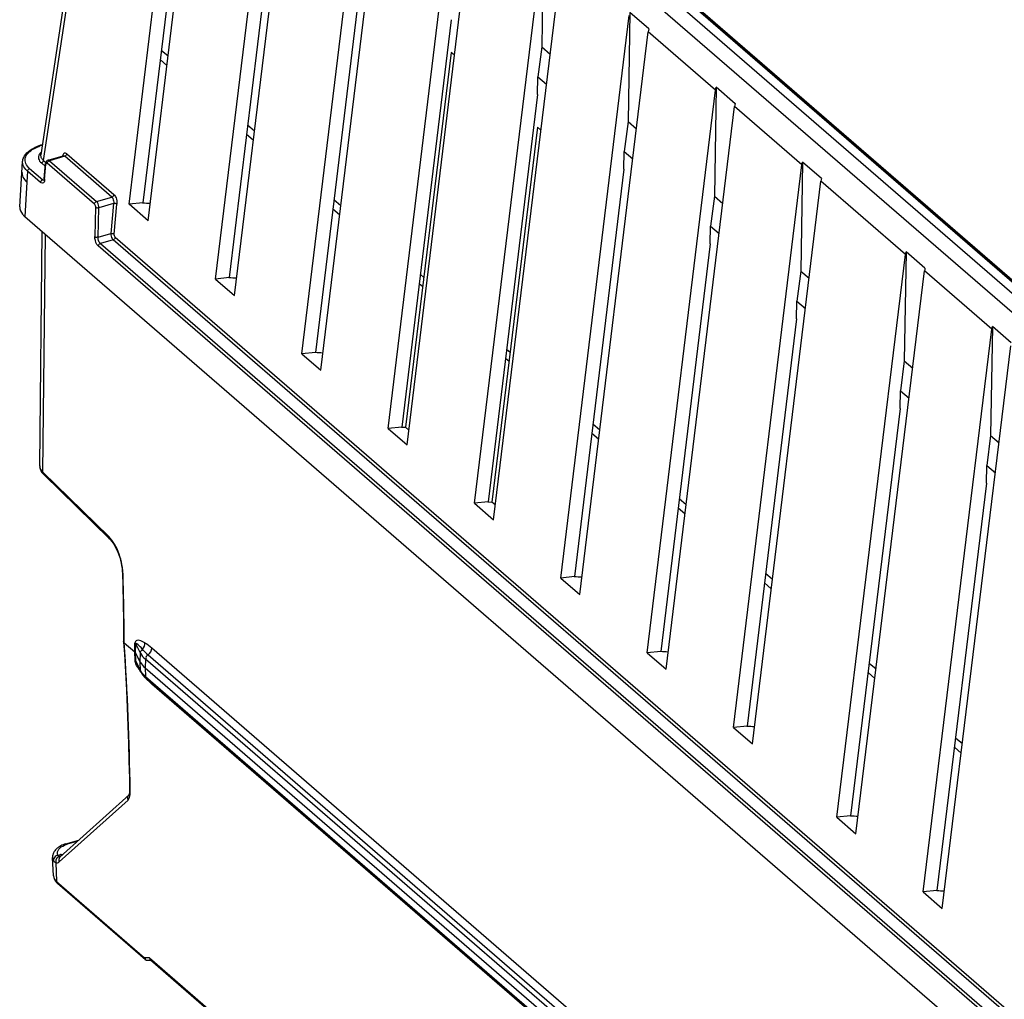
# Model space of a CAD drawing. Header units: inches. Extents: x 0 to 117, y 0 to 83.
# Tile 35 of 59: x 96.35 to 100.27, y 24.8 to 28.71. Entities that reach past the tile are written whole.
import ezdxf

# ---------------------------------------------------------------- set-up
doc = ezdxf.new("R2010")
doc.units = ezdxf.units.IN
doc.header["$LTSCALE"] = 6.431102
doc.header["$MEASUREMENT"] = 0
doc.layers.get('0').update_dxf_attribs({"linetype": 'CONTINUOUS'})

msp = doc.modelspace()

# ---------------------------------------------------------------- linework, layer by layer
at = {"color": 7, "linetype": 'CONTINUOUS'}
for p, q in [((96.8547, 30.5344), (103.3197, 24.9355)), ((103.3849, 24.9544), (96.9199, 30.5532)), ((96.7768, 30.4779), (96.4302, 28.1745)), ((96.4404, 28.1519), (96.787, 30.4552)), ((96.7818, 27.9771), (97.0555, 30.2227)), ((96.8576, 27.9115), (97.1313, 30.1571)), ((97.1263, 27.6788), (97.4, 29.9244)), ((97.202, 27.6131), (97.4758, 29.8588)), ((97.4707, 27.3804), (97.7445, 29.6261)), ((97.0343, 29.6088), (96.8364, 27.9827)), ((97.5465, 27.3148), (97.8202, 29.5604)), ((97.8152, 27.0821), (98.0889, 29.3277)), ((97.3788, 29.3104), (97.1809, 27.6844)), ((97.891, 27.0165), (98.1647, 29.2621)), ((98.4356, 29.0405), (98.4285, 28.6056)), ((97.7233, 29.0121), (97.5254, 27.386)), ((98.1597, 26.7838), (98.4334, 29.0294)), ((98.2355, 26.7181), (98.5092, 28.9638)), ((98.845, 28.9321), (103.3336, 25.0449)), ((103.3363, 25.0446), (98.8477, 28.9319)), ((103.3428, 25.0436), (98.8542, 28.9308)), ((98.5042, 26.4854), (98.7779, 28.7311)), ((98.7801, 28.7422), (98.773, 28.3073)), ((98.8554, 28.677), (98.7801, 28.7422)), ((98.0678, 28.7138), (97.8699, 27.0877)), ((98.58, 26.4198), (98.8537, 28.6654)), ((99.1224, 28.4327), (98.8537, 28.6654)), ((98.4285, 28.6056), (98.4135, 28.4858)), ((98.4285, 28.6057), (98.462, 28.5766)), ((96.9106, 28.5925), (96.9377, 28.5691)), ((98.0676, 28.5829), (97.8853, 27.0872)), ((98.0806, 28.5717), (98.0676, 28.5829)), ((96.9331, 28.5311), (96.906, 28.5545)), ((98.4122, 28.4154), (98.4136, 28.4857)), ((98.4136, 28.4857), (98.4474, 28.4564)), ((98.4123, 28.4154), (98.2144, 26.7894)), ((98.8487, 26.1871), (99.1224, 28.4327)), ((99.1246, 28.4438), (99.1175, 28.009)), ((99.1999, 28.3786), (99.1246, 28.4438)), ((98.9245, 26.1215), (99.1982, 28.3671)), ((99.4669, 28.1344), (99.1982, 28.3671)), ((97.2551, 28.2942), (97.2822, 28.2707)), ((98.773, 28.3073), (98.758, 28.1874)), ((98.773, 28.3073), (98.8065, 28.2783)), ((97.2776, 28.2327), (97.2505, 28.2562)), ((98.4121, 28.2846), (98.2298, 26.7888)), ((98.4251, 28.2734), (98.4121, 28.2846)), ((96.4282, 28.2133), (96.434, 28.215)), ((96.4292, 28.2122), (96.4282, 28.2133)), ((96.4342, 28.2138), (96.432, 28.2131)), ((96.5337, 28.1786), (96.7217, 28.0158)), ((98.7567, 28.1171), (98.758, 28.1874)), ((98.758, 28.1874), (98.7919, 28.1581)), ((96.3461, 27.9672), (96.3572, 28.1477)), ((96.4479, 28.1283), (96.432, 28.142)), ((96.4404, 28.1519), (96.4503, 28.1434)), ((96.4437, 28.0785), (96.4488, 28.1393)), ((96.445, 28.0757), (96.4501, 28.1365)), ((96.4511, 28.1425), (96.4518, 28.1413)), ((96.6435, 27.9776), (96.4555, 28.1405)), ((96.4584, 28.1528), (96.5192, 28.1704)), ((96.5253, 28.1687), (96.464, 28.151)), ((96.464, 28.151), (96.652, 27.9882)), ((96.5235, 28.1699), (96.5253, 28.1687)), ((96.7133, 28.0059), (96.5253, 28.1687)), ((99.1932, 25.8888), (99.4669, 28.1344)), ((99.4691, 28.1455), (99.462, 27.7106)), ((99.5444, 28.0803), (99.4691, 28.1455)), ((96.3766, 28.1093), (96.3743, 28.0656)), ((96.429, 28.0639), (96.3766, 28.1093)), ((96.3851, 28.1199), (96.4375, 28.0744)), ((98.7567, 28.1171), (98.5589, 26.491)), ((96.3743, 28.0656), (96.3658, 27.928)), ((96.3687, 28.0709), (96.3743, 28.0656)), ((96.4316, 28.0621), (96.429, 28.0639)), ((96.4375, 28.0744), (96.4444, 28.0764)), ((96.4392, 28.0732), (96.4375, 28.0744)), ((99.269, 25.8231), (99.5427, 28.0688)), ((99.8803, 27.7764), (99.5427, 28.0688)), ((96.652, 27.9882), (96.7133, 28.0059)), ((96.7201, 27.9803), (96.6614, 27.9634)), ((96.7201, 27.9803), (96.7092, 27.8607)), ((96.7226, 27.8582), (96.7334, 27.9779)), ((96.8364, 27.9827), (96.7818, 27.9771)), ((96.8576, 27.9115), (96.7818, 27.9771)), ((97.5996, 27.9958), (97.6267, 27.9724)), ((99.1175, 28.009), (99.1025, 27.8891)), ((99.1175, 28.009), (99.151, 27.98)), ((96.648, 27.9652), (96.6455, 27.8479)), ((96.6589, 27.8461), (96.6614, 27.9634)), ((97.6221, 27.9344), (97.595, 27.9579)), ((96.3658, 27.928), (102.9053, 22.2646)), ((96.4253, 26.9336), (96.4354, 27.8677)), ((96.6589, 27.8461), (96.7092, 27.8607)), ((99.1012, 27.8188), (99.1025, 27.8891)), ((99.1025, 27.8891), (99.1364, 27.8598)), ((96.4379, 26.9079), (96.4482, 27.8566)), ((96.718, 27.8357), (96.6674, 27.8211)), ((96.6674, 27.8211), (102.596, 22.6868)), ((102.6056, 22.737), (96.718, 27.8357)), ((96.7265, 27.8456), (102.6068, 22.7532)), ((99.1012, 27.8187), (98.9033, 26.1927)), ((102.5875, 22.6763), (96.6589, 27.8106)), ((99.8825, 27.7875), (99.8754, 27.3526)), ((99.9578, 27.7223), (99.8825, 27.7875)), ((99.6066, 25.5308), (99.8803, 27.7764)), ((99.462, 27.7106), (99.447, 27.5907)), ((99.462, 27.7106), (99.4955, 27.6816)), ((99.6824, 25.4651), (99.9561, 27.7108)), ((100.2248, 27.4781), (99.9561, 27.7108)), ((97.1809, 27.6844), (97.1263, 27.6788)), ((97.1263, 27.6788), (97.202, 27.6131)), ((97.9441, 27.6975), (97.9582, 27.6853)), ((97.9536, 27.6473), (97.9395, 27.6595)), ((99.4457, 27.5204), (99.447, 27.5907)), ((99.447, 27.5907), (99.4808, 27.5614)), ((99.4457, 27.5204), (99.2478, 25.8943)), ((99.9511, 25.2324), (100.2248, 27.4781)), ((100.2269, 27.4891), (100.2199, 27.0543)), ((100.3022, 27.4239), (100.2269, 27.4891)), ((97.5254, 27.386), (97.4707, 27.3804)), ((98.2886, 27.3992), (98.3027, 27.3869)), ((100.0268, 25.1668), (100.3006, 27.4124)), ((97.4707, 27.3804), (97.5465, 27.3148)), ((98.2981, 27.349), (98.284, 27.3612)), ((99.8754, 27.3526), (99.8604, 27.2327)), ((99.8754, 27.3526), (99.9089, 27.3236)), ((99.8591, 27.1624), (99.8604, 27.2327)), ((99.8604, 27.2327), (99.8942, 27.2034)), ((99.8591, 27.1624), (99.6612, 25.5363)), ((97.8699, 27.0877), (97.8152, 27.0821)), ((97.8152, 27.0821), (97.891, 27.0165)), ((97.8696, 27.088), (97.8853, 27.0872)), ((97.8983, 27.076), (97.8853, 27.0872)), ((98.6331, 27.1008), (98.6601, 27.0774)), ((98.6555, 27.0394), (98.6284, 27.0628)), ((100.2199, 27.0543), (100.2049, 26.9344)), ((100.2199, 27.0543), (100.2534, 27.0253)), ((100.2036, 26.8641), (100.2049, 26.9344)), ((100.2049, 26.9344), (100.2387, 26.9051)), ((96.4373, 26.9025), (96.4412, 26.8983)), ((96.7007, 26.6516), (96.4379, 26.9079)), ((96.4412, 26.8983), (96.704, 26.6419)), ((100.2036, 26.8641), (100.0057, 25.238)), ((98.9776, 26.8025), (99.0046, 26.779)), ((98.2144, 26.7894), (98.1597, 26.7838)), ((98.1597, 26.7838), (98.2355, 26.7181)), ((98.2141, 26.7896), (98.2298, 26.7888)), ((98.2428, 26.7776), (98.2298, 26.7888)), ((99, 26.7411), (98.9729, 26.7645)), ((96.7071, 26.6448), (96.7007, 26.6516)), ((96.7041, 26.6419), (96.7082, 26.6376)), ((96.7082, 26.6376), (96.7132, 26.6315)), ((96.7553, 26.503), (96.7566, 26.4558)), ((98.5589, 26.491), (98.5042, 26.4854)), ((98.5042, 26.4854), (98.58, 26.4198)), ((99.322, 26.5042), (99.3491, 26.4807)), ((96.7566, 26.4558), (96.7582, 26.3853)), ((99.3445, 26.4427), (99.3174, 26.4662)), ((96.7582, 26.3853), (96.7593, 26.315)), ((96.7593, 26.315), (96.7601, 26.245)), ((96.7601, 26.245), (96.7603, 26.2317)), ((96.7603, 26.2314), (96.7603, 26.2317)), ((96.7629, 26.2272), (96.7629, 26.2314)), ((96.7629, 26.2272), (96.8045, 26.1911)), ((96.8045, 26.1911), (96.8054, 26.2259)), ((96.8076, 26.1874), (96.8085, 26.2222)), ((96.8271, 26.186), (96.8085, 26.2222)), ((96.8729, 26.2066), (102.6397, 21.2125)), ((96.8056, 26.1569), (96.8045, 26.1911)), ((96.8087, 26.1531), (96.8076, 26.1874)), ((96.8262, 26.1512), (96.8076, 26.1874)), ((96.8262, 26.1512), (96.8271, 26.186)), ((96.8575, 26.1794), (102.6243, 21.1852)), ((98.9033, 26.1927), (98.8487, 26.1871)), ((98.8487, 26.1871), (98.9245, 26.1215)), ((96.8087, 26.1531), (96.8273, 26.1169)), ((96.8288, 26.1108), (96.8133, 26.1411)), ((96.8273, 26.1169), (96.8262, 26.1512)), ((96.8473, 26.1613), (96.8464, 26.1264)), ((102.6141, 21.1671), (96.8473, 26.1613)), ((99.7354, 26.1462), (99.7625, 26.1227)), ((96.8292, 26.1145), (96.8298, 26.1157)), ((96.8464, 26.1265), (96.8475, 26.0921)), ((96.8464, 26.1265), (102.6132, 21.1323)), ((96.8475, 26.0921), (102.6142, 21.0979)), ((99.7579, 26.0847), (99.7308, 26.1082)), ((102.6184, 21.0885), (96.8516, 26.0827)), ((102.6401, 21.0676), (96.8733, 26.0618)), ((99.2478, 25.8943), (99.1932, 25.8888)), ((99.1932, 25.8888), (99.269, 25.8231)), ((100.0799, 25.8478), (100.107, 25.8244)), ((100.1024, 25.7864), (100.0753, 25.8098)), ((96.7818, 25.6196), (96.5068, 25.3723)), ((96.7827, 25.6228), (96.7821, 25.621)), ((96.7866, 25.6308), (96.7865, 25.636)), ((96.5029, 25.3522), (96.7777, 25.5994)), ((99.6612, 25.5363), (99.6066, 25.5308)), ((99.6066, 25.5308), (99.6824, 25.4651)), ((96.5301, 25.4246), (96.5814, 25.4394)), ((96.5759, 25.4345), (96.5354, 25.4228)), ((96.4987, 25.379), (96.5079, 25.3816)), ((96.4799, 25.297), (96.4765, 25.37)), ((96.4886, 25.3514), (96.4902, 25.3515)), ((96.4901, 25.3496), (96.4925, 25.2742)), ((96.5047, 25.3749), (96.5036, 25.3759)), ((96.5082, 25.3732), (96.5071, 25.3734)), ((96.4925, 25.2742), (96.8437, 24.97)), ((96.8479, 24.962), (96.4962, 25.2666)), ((100.0057, 25.238), (99.9511, 25.2324)), ((99.9511, 25.2324), (100.0268, 25.1668)), ((96.8629, 24.9699), (96.8437, 24.97)), ((96.8469, 24.9668), (96.8475, 24.9682)), ((96.8517, 24.9594), (96.8495, 24.96)), ((96.8549, 24.9593), (96.8517, 24.9594)), ((96.8701, 24.9592), (96.855, 24.9593)), ((96.8629, 24.9699), (102.7226, 19.8951)), ((96.8661, 24.9666), (96.8666, 24.968)), ((96.867, 24.9619), (102.7233, 19.8902))]:
    msp.add_line(p, q, dxfattribs=at)
for points in [[(96.4437, 28.0785), (96.4437, 28.078), (96.4433, 28.0756), (96.4429, 28.0738), (96.4426, 28.0731)], [(96.4253, 26.9337), (96.4256, 26.9277), (96.427, 26.9211), (96.4295, 26.9146), (96.4329, 26.9084), (96.4373, 26.9025)], [(96.7132, 26.6315), (96.7183, 26.6244), (96.7233, 26.6164)], [(96.7233, 26.6164), (96.7281, 26.6077), (96.7327, 26.5984), (96.7369, 26.5884), (96.7409, 26.578), (96.7444, 26.5673), (96.7475, 26.5563), (96.7501, 26.5451), (96.7522, 26.534)], [(96.7522, 26.534), (96.7538, 26.5229), (96.7549, 26.5121), (96.7553, 26.503)], [(96.7603, 26.2314), (96.7633, 26.182), (96.7674, 26.11), (96.7711, 26.0383), (96.7744, 25.967), (96.7772, 25.896), (96.7796, 25.8254), (96.7815, 25.7552), (96.7831, 25.6853), (96.7839, 25.636)], [(96.8085, 26.2222), (96.8082, 26.2226), (96.808, 26.223), (96.8077, 26.2235), (96.8074, 26.2239), (96.807, 26.2243), (96.8067, 26.2247), (96.8063, 26.2251), (96.8059, 26.2255), (96.8054, 26.2259)], [(96.8076, 26.1874), (96.8073, 26.1878), (96.8071, 26.1883), (96.8068, 26.1887), (96.8065, 26.1891), (96.8061, 26.1895), (96.8058, 26.1899), (96.8054, 26.1903), (96.805, 26.1907), (96.8045, 26.1911)], [(96.8087, 26.1531), (96.8084, 26.1535), (96.8082, 26.154), (96.8079, 26.1544), (96.8076, 26.1548), (96.8072, 26.1552), (96.8069, 26.1557), (96.8065, 26.1561), (96.8061, 26.1565), (96.8056, 26.1569)], [(96.7821, 25.621), (96.7815, 25.6196), (96.7814, 25.6193)], [(96.7839, 25.636), (96.7839, 25.6353), (96.7838, 25.6306), (96.7834, 25.6266), (96.7828, 25.6234), (96.7827, 25.6228)]]:
    msp.add_lwpolyline(points, dxfattribs=at)
for centre, radius, start, end in [((96.4853, 28.0276), 0.193, 106.0386, 110.0954), ((96.49, 28.0235), 0.1966, 107.0176, 110.0321), ((96.4947, 28.0086), 0.2122, 106.3959, 107.0492), ((96.4768, 28.0506), 0.1685, 110.0721, 114.7545), ((96.3914, 28.1025), 0.0368, 176.5112, 183.4803), ((96.3671, 28.0977), 0.0122, 207.1934, 212.4338), ((97.4011, 37.5416), 9.5753, 266.61721, 266.79671), ((97.7456, 37.2433), 9.5753, 266.61721, 266.79671), ((98.0901, 36.945), 9.5753, 266.61721, 266.79671), ((96.4523, 26.9333), 0.027, 179.3935, 190.0433), ((96.4987, 26.4897), 0.2594, 5.2643, 8.4808), ((96.5284, 26.4924), 0.2297, 1.6708, 5.2866), ((83.4113, 26.1186), 13.352, 1.50245, 1.63304), ((99.1236, 36.05), 9.5753, 266.61721, 266.79671), ((83.6843, 26.1251), 13.079, 0.57871, 1.50522), ((83.9536, 26.1284), 12.8097, 0.46069, 0.57592), ((84.6752, 25.4487), 12.1127, 0.88623, 3.68517), ((99.4681, 35.7516), 9.5753, 266.61721, 266.79671), ((96.8259, 26.1576), 0.0202, 182.0409, 185.4096), ((96.884, 26.1809), 0.065, 207.194, 210.0764), ((96.9206, 26.2122), 0.1135, 227.7744, 229.1125), ((96.9909, 26.2321), 0.2028, 211.6441, 213.6213), ((97.0237, 26.2541), 0.2423, 213.6499, 216.0155), ((96.8853, 26.1466), 0.0652, 207.1559, 210.0347), ((97.073, 26.2897), 0.303, 215.9743, 216.7116), ((96.9167, 26.1722), 0.1059, 224.993, 229.1601), ((96.9245, 26.1673), 0.1116, 224.7615, 226.9854), ((96.9291, 26.1723), 0.1184, 226.9852, 229.1174), ((96.8499, 26.061), 0.0234, 1.7768, 9.475), ((99.8125, 35.4533), 9.5753, 266.61721, 266.79671), ((96.6944, 25.6294), 0.0922, 357.8745, 0.8829), ((100.2259, 35.0953), 9.5753, 266.61721, 266.79671), ((96.5646, 25.3044), 0.1251, 106.0316, 111.314), ((96.5662, 25.316), 0.1112, 106.0819, 108.4562), ((96.5215, 25.37), 0.0453, 155.9177, 157.8951), ((96.5222, 25.3697), 0.0461, 148.5104, 155.9064), ((96.4765, 24.9284), 0.4543, 85.7635, 86.0399), ((96.5294, 25.4339), 0.0566, 247.5977, 254.8327), ((96.4746, 24.9022), 0.4806, 85.463, 85.7631), ((96.5138, 25.3717), 0.0373, 177.6322, 182.856), ((96.4956, 25.3594), 0.0158, 171.7928, 182.4659), ((96.502, 25.3559), 0.0233, 107.5795, 116.8035), ((96.5017, 25.3569), 0.0223, 97.7612, 107.584), ((96.4713, 24.8607), 0.5222, 85.0363, 85.4608), ((96.5355, 25.3121), 0.0601, 224.7829, 229.1662), ((100.5704, 34.797), 9.5753, 266.61721, 266.79671)]:
    msp.add_arc(centre, radius, start, end, dxfattribs=at)
for centre, major_axis, ratio, start_param, end_param in [((98.882, 28.7105), (0.0236, 0.0832), 0.213614, -4.237612, -4.080521), ((99.2265, 28.4122), (0.0236, 0.0832), 0.213614, -4.237612, -4.080521), ((96.4288, 28.2046), (0.00654, 0.00739), 0.802627, 0.901424, 1.580489), ((99.571, 28.1138), (0.0236, 0.0832), 0.213614, -4.237612, -4.080521), ((99.9844, 27.7558), (0.0236, 0.0832), 0.213614, -4.237612, -4.080521)]:
    msp.add_ellipse(centre, major_axis=major_axis, ratio=ratio, start_param=start_param, end_param=end_param, dxfattribs=at)
for points in [[(99.1224, 28.4327), (99.1229, 28.4365), (99.1236, 28.4402), (99.1246, 28.4438)], [(96.3678, 28.1608), (96.3694, 28.1683), (96.3736, 28.1754), (96.3787, 28.1811)], [(96.3787, 28.1811), (96.3851, 28.1883), (96.3932, 28.1941), (96.4017, 28.1988)], [(96.4017, 28.1988), (96.4084, 28.2025), (96.4155, 28.2056), (96.4226, 28.2082)], [(96.4239, 28.1767), (96.4208, 28.1715), (96.4194, 28.1647), (96.4208, 28.1588)], [(96.4319, 28.186), (96.4288, 28.1833), (96.426, 28.1802), (96.4239, 28.1767)], [(96.433, 28.1606), (96.4307, 28.1646), (96.4295, 28.1696), (96.4302, 28.1742)], [(96.5337, 28.1786), (96.5332, 28.1743), (96.5294, 28.1699), (96.5253, 28.1687)], [(96.358, 28.1379), (96.3573, 28.1411), (96.3571, 28.1443), (96.3572, 28.1476)], [(96.3696, 28.1162), (96.3641, 28.1224), (96.3597, 28.1299), (96.358, 28.1379)], [(96.3699, 28.1397), (96.3671, 28.1462), (96.3663, 28.1539), (96.3678, 28.1608)], [(96.3851, 28.1199), (96.3788, 28.1254), (96.3732, 28.132), (96.3699, 28.1397)], [(96.4208, 28.1588), (96.4224, 28.1523), (96.4269, 28.1464), (96.432, 28.142)], [(96.4404, 28.1519), (96.4399, 28.1476), (96.4361, 28.1433), (96.432, 28.142)], [(96.4404, 28.1519), (96.4375, 28.1544), (96.4349, 28.1573), (96.433, 28.1606)], [(96.4585, 28.1528), (96.4544, 28.1517), (96.4492, 28.1463), (96.4511, 28.1425)], [(96.4555, 28.1405), (96.4557, 28.145), (96.4596, 28.1497), (96.464, 28.151)], [(99.4669, 28.1344), (99.4674, 28.1381), (99.4681, 28.1418), (99.4691, 28.1455)], [(96.3766, 28.1093), (96.3741, 28.1115), (96.3717, 28.1138), (96.3696, 28.1162)], [(96.3766, 28.1093), (96.3768, 28.1138), (96.3807, 28.1186), (96.3851, 28.1199)], [(96.3563, 28.0911), (96.3587, 28.0835), (96.3633, 28.0767), (96.3687, 28.0709)], [(96.429, 28.0639), (96.4293, 28.0684), (96.4332, 28.0732), (96.4375, 28.0744)], [(96.7133, 28.0059), (96.7175, 28.0071), (96.7212, 28.0115), (96.7217, 28.0158)], [(96.7217, 28.0158), (96.7256, 28.0125), (96.7281, 28.0077), (96.7299, 28.003)], [(96.6435, 27.9776), (96.6437, 27.9821), (96.6476, 27.9869), (96.652, 27.9882)], [(96.6435, 27.9776), (96.6468, 27.9747), (96.648, 27.9696), (96.648, 27.9652)], [(96.7174, 27.9999), (96.7201, 27.9939), (96.721, 27.9868), (96.7201, 27.9803)], [(96.7334, 27.9779), (96.7307, 27.98), (96.7257, 27.982), (96.7232, 27.9796)], [(96.7299, 28.003), (96.7329, 27.9951), (96.7342, 27.9863), (96.7334, 27.9779)], [(96.648, 27.9652), (96.6507, 27.963), (96.656, 27.9614), (96.6584, 27.9639)], [(96.7092, 27.8607), (96.7126, 27.8612), (96.7205, 27.8619), (96.7194, 27.8586)], [(96.7265, 27.8456), (96.7232, 27.8485), (96.7222, 27.8538), (96.7226, 27.8582)], [(96.6455, 27.8479), (96.6482, 27.8458), (96.6534, 27.8442), (96.6558, 27.8467)], [(96.6674, 27.8211), (96.6608, 27.8269), (96.6585, 27.8373), (96.6589, 27.8461)], [(96.6674, 27.8211), (96.6631, 27.8198), (96.6592, 27.8151), (96.6589, 27.8106)], [(96.7265, 27.8456), (96.726, 27.8413), (96.7222, 27.8369), (96.718, 27.8357)], [(99.8803, 27.7764), (99.8807, 27.7801), (99.8815, 27.7838), (99.8825, 27.7875)], [(100.2248, 27.4781), (100.2252, 27.4818), (100.226, 27.4855), (100.2269, 27.4891)], [(96.4332, 26.9131), (96.4296, 26.9175), (96.4267, 26.9229), (96.4257, 26.9286)], [(96.4379, 26.9079), (96.4377, 26.9046), (96.4388, 26.9007), (96.4412, 26.8983)], [(96.704, 26.642), (96.7016, 26.6443), (96.7005, 26.6482), (96.7007, 26.6516)], [(96.729, 26.6114), (96.7229, 26.6233), (96.7158, 26.6347), (96.7071, 26.6448)], [(96.7553, 26.528), (96.7511, 26.5568), (96.7423, 26.5855), (96.729, 26.6114)], [(96.8356, 26.2008), (96.842, 26.2075), (96.846, 26.2176), (96.8454, 26.2268)], [(96.8453, 26.2268), (96.8553, 26.2213), (96.8643, 26.2141), (96.8729, 26.2066)], [(96.8575, 26.1794), (96.866, 26.1855), (96.8726, 26.1962), (96.8729, 26.2066)], [(96.8271, 26.186), (96.832, 26.1765), (96.8392, 26.1682), (96.8473, 26.1613)], [(96.8356, 26.2008), (96.8425, 26.1933), (96.8498, 26.1861), (96.8575, 26.1794)], [(96.8575, 26.1794), (96.853, 26.1761), (96.8464, 26.1684), (96.8502, 26.1642)], [(96.8183, 26.1257), (96.8138, 26.133), (96.8096, 26.1405), (96.8072, 26.1487)], [(96.8133, 26.1412), (96.8112, 26.145), (96.809, 26.1489), (96.8087, 26.1531)], [(96.8278, 26.1483), (96.8321, 26.1408), (96.8379, 26.134), (96.8444, 26.1282)], [(96.8418, 26.0974), (96.8369, 26.1024), (96.8324, 26.1079), (96.8288, 26.114)], [(96.8288, 26.1108), (96.8305, 26.1075), (96.8325, 26.1043), (96.8347, 26.1012)], [(96.8347, 26.1012), (96.8378, 26.0967), (96.8414, 26.0926), (96.8452, 26.0887)], [(96.8475, 26.0921), (96.8476, 26.0886), (96.8482, 26.0837), (96.8514, 26.0824)], [(96.8733, 26.0618), (96.8653, 26.0686), (96.8577, 26.0759), (96.8506, 26.0836)], [(96.7777, 25.5994), (96.7752, 25.6057), (96.7765, 25.6149), (96.7816, 25.6194)], [(96.5057, 25.4077), (96.5129, 25.4141), (96.5219, 25.4184), (96.531, 25.4214)], [(96.5191, 25.4209), (96.5158, 25.4196), (96.5126, 25.4182), (96.5094, 25.4165)], [(96.4796, 25.3871), (96.4778, 25.3827), (96.4767, 25.378), (96.4765, 25.3733)], [(96.4937, 25.4062), (96.4895, 25.4026), (96.4858, 25.3984), (96.4829, 25.3938)], [(96.4961, 25.3875), (96.4955, 25.3949), (96.5002, 25.4027), (96.5057, 25.4077)], [(96.5094, 25.4165), (96.5065, 25.4151), (96.5037, 25.4134), (96.501, 25.4116)], [(96.4765, 25.3699), (96.4767, 25.366), (96.4779, 25.3621), (96.4798, 25.3587)], [(96.4915, 25.3767), (96.4858, 25.3739), (96.4808, 25.3679), (96.4799, 25.3616)], [(96.4913, 25.363), (96.4894, 25.359), (96.4887, 25.3541), (96.4895, 25.3497)], [(96.4901, 25.3496), (96.4942, 25.3483), (96.4997, 25.3493), (96.5029, 25.3522)], [(96.5036, 25.374), (96.5003, 25.3731), (96.4973, 25.3711), (96.495, 25.3686)], [(96.5068, 25.3723), (96.5032, 25.369), (96.5012, 25.3636), (96.5015, 25.3587)], [(96.4799, 25.2971), (96.4804, 25.287), (96.4857, 25.2769), (96.4928, 25.2698)], [(96.4799, 25.297), (96.4803, 25.2881), (96.4863, 25.2795), (96.493, 25.2737)]]:
    msp.add_open_spline(points, degree=3, dxfattribs=at)
for points, knots in [([(96.4321, 28.2128), (96.4325, 28.2129), (96.4335, 28.213), (96.4343, 28.2125), (96.4347, 28.2122)], [0, 0, 0, 0, 0.458715, 1, 1, 1, 1]), ([(96.3573, 28.1475), (96.3575, 28.1532), (96.3643, 28.1787), (96.3882, 28.1953), (96.4062, 28.2036)], [0, 0, 0, 0, 0.223053, 1, 1, 1, 1]), ([(96.5337, 28.1786), (96.5311, 28.1809), (96.5211, 28.1832), (96.5176, 28.1738), (96.5166, 28.1695)], [0, 0, 0, 0, 0.442382, 1, 1, 1, 1]), ([(96.4501, 28.1365), (96.4497, 28.1369), (96.449, 28.1378), (96.4485, 28.1388), (96.4484, 28.1393)], [0, 0, 0, 0, 0.516709, 1, 1, 1, 1]), ([(96.4501, 28.1365), (96.4502, 28.138), (96.451, 28.1413), (96.4546, 28.1412), (96.4555, 28.1405)], [0, 0, 0, 0, 0.574092, 1, 1, 1, 1]), ([(96.464, 28.151), (96.4631, 28.1517), (96.4614, 28.1529), (96.4593, 28.1531), (96.4585, 28.1528)], [0, 0, 0, 0, 0.555356, 1, 1, 1, 1]), ([(96.5193, 28.1704), (96.5199, 28.1706), (96.5214, 28.1707), (96.5228, 28.1702), (96.5235, 28.1699)], [0, 0, 0, 0, 0.485066, 1, 1, 1, 1]), ([(96.3546, 28.1002), (96.3547, 28.0989), (96.3549, 28.0961), (96.3557, 28.0934), (96.3563, 28.0921)], [0, 0, 0, 0, 0.492026, 1, 1, 1, 1]), ([(96.445, 28.0757), (96.4447, 28.0713), (96.4439, 28.0622), (96.4343, 28.0607), (96.4316, 28.0621)], [0, 0, 0, 0, 0.599042, 1, 1, 1, 1]), ([(96.4432, 28.0727), (96.4426, 28.0725), (96.4412, 28.0724), (96.4399, 28.0729), (96.4392, 28.0732)], [0, 0, 0, 0, 0.474539, 1, 1, 1, 1]), ([(96.4436, 28.0785), (96.4439, 28.0782), (96.4448, 28.0777), (96.4457, 28.0774), (96.4463, 28.0773)], [0, 0, 0, 0, 0.389139, 1, 1, 1, 1]), ([(96.6614, 27.9634), (96.6614, 27.9704), (96.6589, 27.9797), (96.6534, 27.9869), (96.652, 27.9882)], [0, 0, 0, 0, 0.788879, 1, 1, 1, 1]), ([(96.7133, 28.0059), (96.7141, 28.0051), (96.7157, 28.0033), (96.7168, 28.0011), (96.7174, 27.9999)], [0, 0, 0, 0, 0.457517, 1, 1, 1, 1]), ([(96.3461, 27.9672), (96.3454, 27.9566), (96.352, 27.9412), (96.3625, 27.9308), (96.3658, 27.928)], [0, 0, 0, 0, 0.713227, 1, 1, 1, 1]), ([(96.7092, 27.8607), (96.709, 27.8536), (96.7112, 27.8442), (96.7166, 27.8369), (96.718, 27.8357)], [0, 0, 0, 0, 0.78934, 1, 1, 1, 1]), ([(96.6589, 27.8106), (96.6568, 27.8124), (96.6486, 27.8233), (96.6452, 27.8373), (96.6455, 27.8479)], [0, 0, 0, 0, 0.210843, 1, 1, 1, 1]), ([(96.4379, 26.9079), (96.4371, 26.9088), (96.4354, 26.9104), (96.4339, 26.9122), (96.4332, 26.9131)], [0, 0, 0, 0, 0.509192, 1, 1, 1, 1]), ([(96.7553, 26.503), (96.7554, 26.5022), (96.756, 26.5006), (96.7572, 26.4996), (96.758, 26.499)], [0, 0, 0, 0, 0.434157, 1, 1, 1, 1]), ([(96.7629, 26.2272), (96.7621, 26.2278), (96.7609, 26.229), (96.7603, 26.2307), (96.7603, 26.2314)], [0, 0, 0, 0, 0.551073, 1, 1, 1, 1]), ([(96.8453, 26.2268), (96.8383, 26.2306), (96.8281, 26.2352), (96.8113, 26.2383), (96.8057, 26.23), (96.8054, 26.2259)], [0, 0, 0, 0, 0.511565, 0.734454, 1, 1, 1, 1]), ([(96.8356, 26.2008), (96.8311, 26.2058), (96.8267, 26.2111), (96.8093, 26.2271), (96.8085, 26.2222)], [0, 0, 0, 0, 0.57477, 1, 1, 1, 1]), ([(96.8271, 26.186), (96.8272, 26.1897), (96.8285, 26.1962), (96.834, 26.1979), (96.8355, 26.1981)], [0, 0, 0, 0, 0.711379, 1, 1, 1, 1]), ([(96.8072, 26.1487), (96.8068, 26.1499), (96.8062, 26.1522), (96.8058, 26.1545), (96.8057, 26.1557)], [0, 0, 0, 0, 0.517558, 1, 1, 1, 1]), ([(96.8286, 26.1108), (96.8284, 26.1113), (96.8284, 26.1127), (96.8288, 26.1139), (96.8292, 26.1145)], [0, 0, 0, 0, 0.459498, 1, 1, 1, 1]), ([(96.7777, 25.5994), (96.7791, 25.6006), (96.7849, 25.6083), (96.7862, 25.6184), (96.7865, 25.626)], [0, 0, 0, 0, 0.196288, 1, 1, 1, 1]), ([(96.7839, 25.636), (96.7839, 25.6351), (96.7845, 25.6331), (96.7858, 25.6315), (96.7866, 25.6308)], [0, 0, 0, 0, 0.456039, 1, 1, 1, 1]), ([(96.5301, 25.4246), (96.5309, 25.4248), (96.533, 25.4246), (96.5346, 25.4235), (96.5354, 25.4228)], [0, 0, 0, 0, 0.441967, 1, 1, 1, 1]), ([(96.501, 25.4116), (96.4997, 25.4108), (96.4972, 25.409), (96.4948, 25.4072), (96.4937, 25.4062)], [0, 0, 0, 0, 0.504894, 1, 1, 1, 1]), ([(96.4987, 25.379), (96.498, 25.3803), (96.4968, 25.3831), (96.4962, 25.386), (96.4961, 25.3875)], [0, 0, 0, 0, 0.510791, 1, 1, 1, 1]), ([(96.5079, 25.3816), (96.5088, 25.3809), (96.5106, 25.3797), (96.5125, 25.3787), (96.5135, 25.3783)], [0, 0, 0, 0, 0.522214, 1, 1, 1, 1]), ([(96.4798, 25.3587), (96.4803, 25.3578), (96.4813, 25.356), (96.4825, 25.3543), (96.4832, 25.3536)], [0, 0, 0, 0, 0.50771, 1, 1, 1, 1]), ([(96.4832, 25.3536), (96.4839, 25.3529), (96.4855, 25.3517), (96.4876, 25.3514), (96.4886, 25.3514)], [0, 0, 0, 0, 0.47821, 1, 1, 1, 1]), ([(96.495, 25.3686), (96.4942, 25.3678), (96.4928, 25.366), (96.4917, 25.364), (96.4913, 25.363)], [0, 0, 0, 0, 0.50849, 1, 1, 1, 1]), ([(96.5036, 25.374), (96.5024, 25.3744), (96.5003, 25.3757), (96.4991, 25.3778), (96.4987, 25.379)], [0, 0, 0, 0, 0.490681, 1, 1, 1, 1]), ([(96.5015, 25.3587), (96.5015, 25.3576), (96.5018, 25.3554), (96.5025, 25.3533), (96.5029, 25.3522)], [0, 0, 0, 0, 0.497778, 1, 1, 1, 1]), ([(96.5071, 25.3734), (96.5067, 25.3735), (96.5058, 25.374), (96.5051, 25.3745), (96.5047, 25.3749)], [0, 0, 0, 0, 0.451759, 1, 1, 1, 1]), ([(96.493, 25.2737), (96.4931, 25.2723), (96.4936, 25.2696), (96.4947, 25.2671), (96.4956, 25.2661)], [0, 0, 0, 0, 0.510042, 1, 1, 1, 1]), ([(96.8474, 24.9614), (96.8469, 24.962), (96.8461, 24.9639), (96.8466, 24.9658), (96.8469, 24.9668)], [0, 0, 0, 0, 0.431638, 1, 1, 1, 1]), ([(96.8495, 24.96), (96.8491, 24.9601), (96.8484, 24.9605), (96.8477, 24.9611), (96.8474, 24.9614)], [0, 0, 0, 0, 0.513041, 1, 1, 1, 1]), ([(96.8666, 24.9613), (96.866, 24.9619), (96.8653, 24.9637), (96.8657, 24.9656), (96.8661, 24.9666)], [0, 0, 0, 0, 0.431559, 1, 1, 1, 1])]:
    msp.add_open_spline(points, degree=3, knots=knots, dxfattribs=at)

doc.saveas('drawing.dxf')
